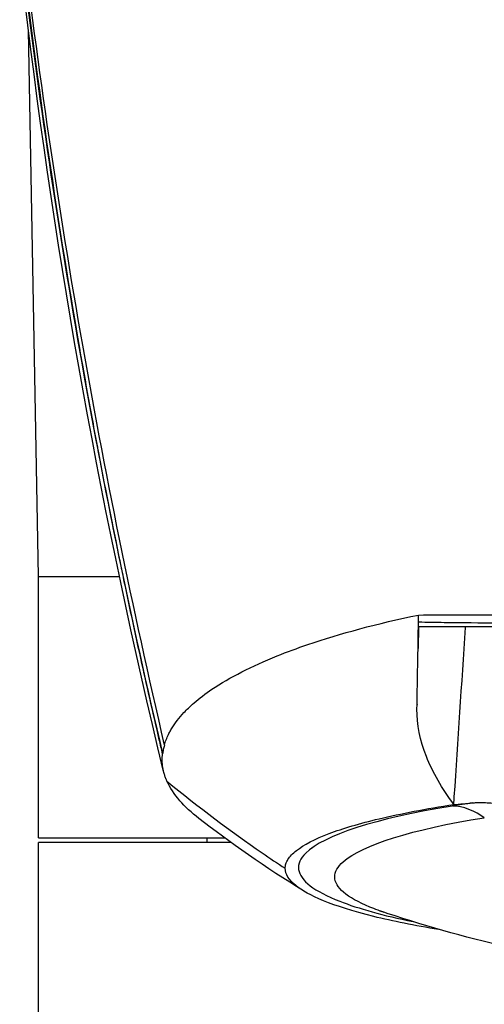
# Model space of a CAD drawing. Header units: millimetres. Extents: x 0 to 3390, y 0 to 1680.
# Tile 136 of 194: x 1506 to 1525, y 1139 to 1181. Entities that reach past the tile are written whole.
import ezdxf

# ---------------------------------------------------------------- set-up
doc = ezdxf.new("R2010")
doc.units = ezdxf.units.MM
doc.header["$LTSCALE"] = 0.2

# ---------------------------------------------------------------- blocks, each defined once
blk = doc.blocks.new('A$C0fba9c1c')
for p, q in [((-32.5, 742.1), (-32.917, 765.099)), ((-32.5, 742.1), (-29.089, 742.1)), ((-32.5, 731.1), (-32.5, 742.1)), ((-28.937, 742.1), (-28.934, 742.1)), ((-16.506, 739.988), (-16.522, 739.068)), ((-16.506, 739.988), (-16.506, 739.988)), ((-14.868, 731.752), (-14.869, 731.752)), ((-14.12, 731.887), (-14.12, 731.887)), ((-32.502, 704.845), (-32.501, 730.9)), ((-24.385, 730.9), (-32.501, 730.9)), ((-32.5, 731.1), (-24.659, 731.1)), ((-25.393, 730.9), (-25.393, 731.1)), ((-19.125, 730.465), (-19.125, 730.465))]:
    blk.add_line(p, q)
for centre, major_axis, ratio, start_param, end_param in [((206.548, 788.252), (-67.118, 265.271), 0.876073, 1.420237, 1.54991), ((225.851, 792.509), (-76.675, 268.16), 0.930794, 1.396868, 1.520787), ((294.972, 711.56), (315.184, -18.904), 0.040701, 2.948664, 2.963455), ((68.24, 823.176), (18.998, 163.955), 0.550534, 2.224773, 2.224774), ((-56.844, 1066.386), (-53.112, 340.561), 0.226359, 2.932523, 2.932539)]:
    blk.add_ellipse(centre, major_axis=major_axis, ratio=ratio, start_param=start_param, end_param=end_param)
for points, knots in [([(-27.271, 734.636), (-27.317, 734.835), (-27.364, 735.034), (-27.411, 735.234), (-27.667, 736.331), (-27.928, 737.476), (-28.192, 738.67), (-28.348, 739.376), (-28.505, 740.1), (-28.662, 740.84), (-28.741, 741.21), (-28.819, 741.585), (-28.898, 741.964), (-28.925, 742.091), (-28.951, 742.219), (-28.978, 742.347), (-28.991, 742.41), (-29.004, 742.472), (-29.017, 742.535), (-29.056, 742.726), (-29.106, 742.968), (-29.135, 743.113), (-29.165, 743.259), (-29.195, 743.407), (-29.226, 743.558), (-29.437, 744.598), (-29.663, 745.744), (-29.901, 746.997), (-30.037, 747.713), (-30.177, 748.465), (-30.32, 749.251), (-30.392, 749.644), (-30.464, 750.046), (-30.537, 750.456), (-30.574, 750.662), (-30.611, 750.869), (-30.647, 751.079), (-30.673, 751.225), (-30.702, 751.388), (-30.727, 751.535), (-30.738, 751.599), (-30.749, 751.659), (-30.758, 751.714), (-31.761, 757.488), (-32.598, 763.297), (-33.272, 769.105)], [0, 0, 0, 0, 0.0193237, 0.0193237, 0.0193237, 0.125, 0.125, 0.125, 0.1875, 0.1875, 0.1875, 0.21875, 0.21875, 0.21875, 0.2292651, 0.2292651, 0.2292651, 0.234375, 0.234375, 0.234375, 0.25, 0.25, 0.25, 0.2657914, 0.2657914, 0.2657914, 0.375, 0.375, 0.375, 0.4375, 0.4375, 0.4375, 0.46875, 0.46875, 0.46875, 0.484375, 0.484375, 0.484375, 0.4952555, 0.4952555, 0.4952555, 0.5, 0.5, 0.5, 1, 1, 1, 1]), ([(-27.198, 735), (-27.179, 735.076), (-27.153, 735.152), (-27.093, 735.303), (-27.06, 735.379), (-26.998, 735.504), (-26.972, 735.555), (-26.927, 735.635), (-26.91, 735.664), (-26.757, 735.921), (-26.585, 736.148), (-26.314, 736.438), (-26.251, 736.502), (-26.11, 736.639), (-26.03, 736.712), (-25.724, 736.977), (-25.474, 737.167), (-24.824, 737.605), (-24.404, 737.849), (-23.483, 738.319), (-22.985, 738.544), (-22.039, 738.924), (-21.609, 739.083), (-19.792, 739.704), (-18.228, 740.123), (-16.499, 740.481)], [0.000126, 0.000126, 0.000126, 0.000126, 0.082821, 0.082821, 0.166253, 0.166253, 0.220425, 0.220425, 0.251356, 0.251356, 0.499199, 0.499199, 0.569666, 0.569666, 0.650386, 0.650386, 0.865884, 0.865884, 1.153802, 1.153802, 1.433955, 1.433955, 1.644816, 1.644816, 2.282254, 2.282254, 2.282254, 2.282254]), ([(-16.507, 739.988), (-16.505, 740.071), (-16.503, 740.154), (-16.501, 740.313), (-16.5, 740.323), (-16.498, 740.465)], [0.00001731, 0.00001731, 0.00001731, 0.00001731, 0.03300438, 0.03300438, 0.0630328, 0.0630328, 0.0630328, 0.0630328]), ([(-16.499, 740.481), (-15.399, 740.491), (-14.244, 740.494), (-11.899, 740.491), (-10.713, 740.486), (-9.497, 740.485)], [0.0006982, 0.0006982, 0.0006982, 0.0006982, 0.4041717, 0.4041717, 0.7904451, 0.7904451, 0.7904451, 0.7904451]), ([(-16.566, 736.521), (-16.559, 737.049), (-16.549, 737.586), (-16.528, 738.739), (-16.517, 739.36), (-16.507, 739.988)], [0.0005834, 0.0005834, 0.0005834, 0.0005834, 0.222323, 0.222323, 0.4715577, 0.4715577, 0.4715577, 0.4715577]), ([(-15.011, 732.525), (-15.008, 732.623), (-15.001, 732.724), (-14.995, 732.825), (-14.837, 735.2), (-14.68, 737.574), (-14.523, 739.949), (-14.522, 739.962), (-14.521, 739.975), (-14.521, 739.987)], [0.0020238, 0.0020238, 0.0020238, 0.0020238, 0.0424989, 0.0424989, 0.0424989, 0.9947879, 0.9947879, 0.9947879, 0.9999216, 0.9999216, 0.9999216, 0.9999216]), ([(-15.012, 732.51), (-15.513, 733.167), (-15.904, 733.853), (-16.435, 735.203), (-16.58, 735.888), (-16.566, 736.521)], [-0.5307481, -0.5307481, -0.5307481, -0.5307481, -0.266105, -0.266105, 0, 0, 0, 0]), ([(-27.198, 735), (-27.215, 734.937), (-27.229, 734.876), (-27.252, 734.759), (-27.267, 734.653), (-27.271, 734.636)], [0, 0, 0, 0, 0.0659544, 0.0659544, 0.1261831, 0.1261831, 0.1261831, 0.1261831]), ([(-27.087, 733.487), (-27.091, 733.496), (-27.096, 733.508), (-27.108, 733.535), (-27.113, 733.546), (-27.127, 733.582), (-27.137, 733.606), (-27.163, 733.678), (-27.18, 733.725), (-27.223, 733.869), (-27.245, 733.965), (-27.277, 734.157), (-27.286, 734.253), (-27.29, 734.445), (-27.286, 734.541), (-27.271, 734.636)], [0.000001, 0.000001, 0.000001, 0.000001, 0.0097952, 0.0097952, 0.0177955, 0.0177955, 0.0337946, 0.0337946, 0.0657894, 0.0657894, 0.1298037, 0.1298037, 0.1940067, 0.1940067, 0.2577243, 0.2577243, 0.2577243, 0.2577243]), ([(-27.087, 733.487), (-25.745, 732.387), (-24.41, 731.381), (-23.082, 730.468), (-22.759, 730.246), (-22.436, 730.029), (-22.113, 729.818)], [0, 0, 0, 0, 0.7958453, 0.7958453, 0.7958453, 0.9897557, 0.9897557, 0.9897557, 0.9897557]), ([(-25.74, 731.916), (-26.057, 732.162), (-26.326, 732.411), (-26.783, 732.935), (-26.963, 733.21), (-27.087, 733.487)], [2.0461034, 2.0461034, 2.0461034, 2.0461034, 2.2195167, 2.2195167, 2.4053364, 2.4053364, 2.4053364, 2.4053364]), ([(-22.113, 729.818), (-22.113, 729.832), (-22.113, 729.833), (-22.112, 729.849), (-22.112, 729.857), (-22.11, 729.88), (-22.108, 729.896), (-22.101, 729.943), (-22.093, 729.975), (-22.063, 730.069), (-22.034, 730.132), (-21.915, 730.32), (-21.797, 730.444), (-21.328, 730.814), (-20.864, 731.054), (-19.681, 731.502), (-18.98, 731.709), (-17.241, 732.122), (-16.184, 732.322), (-15.012, 732.51)], [-1.827484, -1.827484, -1.827484, -1.827484, -1.813622, -1.813622, -1.799332, -1.799332, -1.770751, -1.770751, -1.71359, -1.71359, -1.599264, -1.599264, -1.370612, -1.370612, -0.913315, -0.913315, -0.480004, -0.480004, 0, 0, 0, 0]), ([(-15.088, 732.439), (-18.331, 731.913), (-21.148, 730.991), (-21.681, 729.768), (-21.184, 729.082), (-19.749, 728.322), (-17.984, 727.833), (-16.726, 727.573)], [0, 0, 0, 0, 0.2642126, 0.344715, 0.4252173, 0.5057197, 0.6233788, 0.6233788, 0.6233788, 0.6233788]), ([(-15.012, 732.51), (-14.982, 732.503), (-14.915, 732.509), (-14.76, 732.523), (-14.693, 732.529), (-14.492, 732.547), (-14.357, 732.56), (-14.217, 732.573)], [-0.09866771, -0.09866771, -0.09866771, -0.09866771, -0.06776362, -0.06776362, -0.04478403, -0.04478403, -0.00016639, -0.00016639, -0.00016639, -0.00016639]), ([(-14.217, 732.573), (-14.195, 732.578), (-14.171, 732.58), (-14.12, 732.584), (-14.095, 732.585), (-14.021, 732.588), (-13.97, 732.589), (-13.817, 732.588), (-13.713, 732.585), (-13.41, 732.569), (-13.202, 732.552), (-13, 732.536)], [0.0001325, 0.0001325, 0.0001325, 0.0001325, 0.0073706, 0.0073706, 0.0142288, 0.0142288, 0.0279693, 0.0279693, 0.0556684, 0.0556684, 0.1091074, 0.1091074, 0.1091074, 0.1091074]), ([(-17.82, 727.921), (-18.087, 728.009), (-18.864, 728.294), (-19.775, 728.804), (-20.15, 729.454), (-19.509, 730.593), (-16.789, 731.463), (-13.733, 731.95)], [0.4573576, 0.4573576, 0.4573576, 0.4573576, 0.4942803, 0.5747827, 0.655285, 0.7357874, 1, 1, 1, 1]), ([(-15.536, 727.22), (-15.574, 727.227), (-15.613, 727.233), (-16.668, 727.408), (-17.586, 727.593), (-20.163, 728.23), (-21.16, 728.683), (-21.961, 729.33), (-22.113, 729.573), (-22.113, 729.818)], [-1.551679, -1.551679, -1.551679, -1.551679, -1.53884, -1.53884, -1.198629, -1.198629, -0.443216, -0.443216, 0, 0, 0, 0]), ([(-17.953, 727.965), (-17.956, 727.966), (-17.96, 727.967), (-17.973, 727.972), (-17.985, 727.976), (-18.009, 727.984), (-18.022, 727.988), (-18.041, 727.994), (-18.045, 727.996), (-18.055, 727.999), (-18.06, 728.001), (-18.069, 728.004), (-18.073, 728.005), (-18.081, 728.008), (-18.085, 728.009), (-18.095, 728.013), (-18.1, 728.015), (-18.113, 728.019), (-18.118, 728.02), (-18.124, 728.023), (-18.126, 728.023), (-18.126, 728.023), (-18.126, 728.023), (-18.126, 728.023)], [0.03533821, 0.03533821, 0.03533821, 0.03533821, 0.03651496, 0.03651496, 0.0405707, 0.0405707, 0.04491457, 0.04491457, 0.04641664, 0.04641664, 0.04792205, 0.04792205, 0.04942957, 0.04942957, 0.05093569, 0.05093569, 0.05397464, 0.05397464, 0.06005356, 0.06005356, 0.06634724, 0.06634724, 0.06748796, 0.06748796, 0.06748796, 0.06748796]), ([(17.685, 727.902), (12.683, 726.265), (7.318, 725.244), (-2.819, 724.851), (-7.716, 725.354), (-14.246, 726.838), (-16.054, 727.34), (-17.821, 727.921)], [0, 0, 0, 0, 1.594858, 1.594858, 3.043815, 3.043815, 3.607915, 3.607915, 3.607915, 3.607915])]:
    blk.add_open_spline(points, degree=3, knots=knots)
for points in [[(-27.228, 733.897), (-29.786, 744.429), (-31.753, 755.287), (-33.069, 766.352)], [(-16.498, 740.465), (-16.498, 740.468), (-16.498, 740.471), (-16.498, 740.475)], [(-9.489, 739.988), (-11.941, 739.988), (-14.349, 739.988), (-16.506, 739.988)], [(-16.503, 740.192), (-16.144, 740.185), (-15.783, 740.178), (-15.418, 740.173)], [(-15.418, 740.173), (-13.921, 740.15), (-12.38, 740.147), (-10.803, 740.154)], [(-16.565, 736.713), (-16.565, 736.711), (-16.564, 736.709), (-16.563, 736.707)], [(-13.733, 731.95), (-14.089, 732.212), (-14.66, 732.458), (-15.06, 732.441)], [(-15.012, 732.51), (-15.012, 732.512), (-15.012, 732.514), (-15.012, 732.516)], [(-21.347, 728.869), (-22.87, 729.801), (-24.529, 730.979), (-25.74, 731.916)], [(-20.957, 730.699), (-20.957, 730.699), (-20.956, 730.698), (-20.955, 730.698)], [(-20.59, 730.923), (-20.59, 730.923), (-20.589, 730.923), (-20.588, 730.923)]]:
    blk.add_open_spline(points, degree=3)

msp = doc.modelspace()

# ---------------------------------------------------------------- block references
msp.add_blockref('A$C0fba9c1c', (1538.936, 415.338))

doc.saveas('drawing.dxf')
